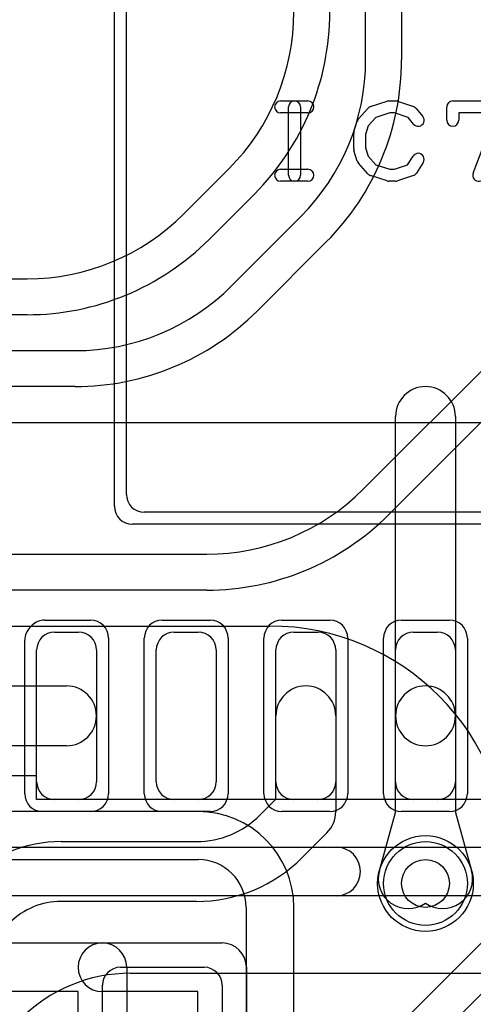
# Model space of a CAD drawing. Extents: x -1.1 to 39.1, y -7.5 to 26.
# Tile 6 of 44: x 7.7 to 9.6, y 2.2 to 6.4. Entities that reach past the tile are written whole.
import ezdxf

# ---------------------------------------------------------------- set-up
doc = ezdxf.new("R2010")
doc.units = 0
for name, color, linetype in [('Hole', 1, 'CONTINUOUS'), ('L1', 3, 'CONTINUOUS'), ('L2', 3, 'CONTINUOUS'), ('L3', 3, 'CONTINUOUS'), ('L4', 3, 'CONTINUOUS'), ('MetalMask-A', 176, 'CONTINUOUS'), ('PartsArea-A', 111, 'CONTINUOUS'), ('PartsSilk-A', 221, 'CONTINUOUS'), ('Resist-A', 2, 'CONTINUOUS'), ('Resist-B', 2, 'CONTINUOUS'), ('Silk-A', 140, 'CONTINUOUS')]:
    doc.layers.add(name, color=color, linetype=linetype)

msp = doc.modelspace()

# ---------------------------------------------------------------- linework, layer by layer
at = {"layer": 'Hole'}
msp.add_circle((9.35, 2.75), 0.1, dxfattribs=at)
at = {"layer": 'L1'}
for p, q in [((8.1, 4.375), (8.1, 7.225)), ((9.225, 3.45), (9.225, 4.7)), ((9.475, 4.7), (9.475, 3.45)), ((11.025, 4.3), (8.175, 4.3)), ((7.8, 3.8), (7.9, 3.8)), ((8.3, 3.8), (8.4, 3.8)), ((8.8, 3.8), (8.9, 3.8)), ((9.3, 3.8), (9.4, 3.8)), ((7.725, 3.175), (7.725, 3.725)), ((7.975, 3.725), (7.975, 3.175)), ((8.225, 3.175), (8.225, 3.725)), ((8.475, 3.725), (8.475, 3.175)), ((8.725, 3.175), (8.725, 3.725)), ((8.975, 3.725), (8.975, 3.175)), ((9.225, 3.175), (9.225, 3.725)), ((9.475, 3.725), (9.475, 3.175)), ((7.45447, 3.575), (7.85, 3.575)), ((8.725, 3.10178), (8.725, 3.45)), ((8.975, 3.45), (8.975, 3.05)), ((9.225, 3.04703), (9.225, 3.45)), ((9.475, 3.45), (9.475, 3.04703)), ((7.85, 3.325), (7.50625, 3.325)), ((7.9, 3.1), (7.8, 3.1)), ((8.4, 3.1), (8.3, 3.1)), ((8.65806, 3.03484), (8.725, 3.10178)), ((8.9, 3.1), (8.8, 3.1)), ((9.4, 3.1), (9.3, 3.1)), ((9.15731, 2.80358), (9.225, 3.04703)), ((9.475, 3.04703), (9.54269, 2.80358)), ((8.93839, 2.96161), (8.83484, 2.85806)), ((7.82677, 2.925), (8.39289, 2.925)), ((8.39289, 2.675), (7.82677, 2.675)), ((8.1171, 2.375), (9.59394, 2.375))]:
    msp.add_line(p, q, dxfattribs=at)
msp.add_circle((9.35, 2.75), 0.2, dxfattribs=at)
for centre, radius, start, end in [((9.35, 4.7), 0.125, 0, 180), ((8.175, 4.375), 0.075, 180, -90), ((7.8, 3.725), 0.075, 90, 180), ((7.9, 3.725), 0.075, 0, 90), ((8.3, 3.725), 0.075, 90, 180), ((8.4, 3.725), 0.075, 0, 90), ((8.8, 3.725), 0.075, 90, 180), ((8.9, 3.725), 0.075, 0, 90), ((9.3, 3.725), 0.075, 90, 180), ((9.4, 3.725), 0.075, 0, 90), ((7.85, 3.45), 0.125, -90, 90), ((8.85, 3.45), 0.125, 0, 180), ((9.35, 3.45), 0.125, 0, 180), ((9.35, 3.45), 0.125, 180, 0), ((7.8, 3.175), 0.075, 180, -90), ((7.9, 3.175), 0.075, -90, 0), ((8.3, 3.175), 0.075, 180, -90), ((8.4, 3.175), 0.075, -90, 0), ((8.8, 3.175), 0.075, 180, -90), ((8.9, 3.175), 0.075, -90, 0), ((9.3, 3.175), 0.075, 180, -90), ((9.4, 3.175), 0.075, -90, 0), ((8.85, 3.05), 0.125, -45, 0), ((8.39289, 3.3), 0.375, -90, -44.99892), ((7.82676, 2.37324), 0.55176, 89.99896, 135), ((8.39289, 3.3), 0.625, -90, -44.99935), ((9.27774, 2.7701), 0.125, 164.46387, -54.68505), ((9.42226, 2.7701), 0.125, -125.31495, 15.5381), ((7.82676, 2.37324), 0.30176, 89.9981, 135), ((8.1171, 1.72587), 0.64913, 90, 134.99938)]:
    msp.add_arc(centre, radius, start, end, dxfattribs=at)
at = {"layer": 'L2'}
msp.add_circle((9.35, 2.75), 0.2, dxfattribs=at)
at = {"layer": 'L3'}
for p, q in [((9.10004, 6.18925), (9.10004, 12.3392)), ((9.25004, 12.3392), (9.25004, 6.18925)), ((8.33986, 5.54592), (8.52911, 5.73519)), ((8.63518, 5.62912), (8.44592, 5.43985)), ((8.53986, 5.24592), (8.82911, 5.53519)), ((8.93518, 5.42912), (8.64592, 5.13985)), ((7.31421, 5.275), (7.68579, 5.275)), ((7.68579, 5.125), (7.31421, 5.125)), ((7.23289, 4.975), (7.88579, 4.975)), ((7.88579, 4.825), (7.23289, 4.825)), ((6.65068, 4.67496), (10.82505, 4.67496)), ((8.4, 3.05004), (6.35, 3.05004)), ((6.35, 2.85), (8.4, 2.85)), ((8.6, 2.65), (8.6, 1.57497)), ((8.80004, 1.55), (8.80004, 2.65))]:
    msp.add_line(p, q, dxfattribs=at)
msp.add_circle((9.35, 2.75), 0.2, dxfattribs=at)
for centre, radius, start, end in [((7.87504, 6.38926), 0.925, -45, -0.00062), ((7.87504, 6.38926), 1.075, -45, -0.00053), ((8.17504, 6.18926), 0.925, -45, -0.00062), ((8.17504, 6.18926), 1.075, -45, -0.00053), ((7.68579, 6.2), 0.925, -90, -45.00044), ((7.68579, 6.2), 1.075, -90, -45.00075), ((7.88579, 5.9), 0.925, -90, -45.00044), ((7.88579, 5.9), 1.075, -90, -45.00075), ((8.4, 2.65), 0.40004, 0, 90), ((8.4, 2.65), 0.2, 0, 90)]:
    msp.add_arc(centre, radius, start, end, dxfattribs=at)
at = {"layer": 'L4'}
for p, q in [((9.08986, 4.39592), (10.15407, 5.46015)), ((10.26014, 5.35408), (9.19592, 4.28985)), ((6.11421, 4.125), (8.43579, 4.125)), ((8.43579, 3.975), (6.11421, 3.975)), ((5.7, 3.82496), (8.69996, 3.82496)), ((8.78986, 1.49592), (10.04697, 2.75303)), ((9.68072, 2.59898), (9.19037, 2.10863))]:
    msp.add_line(p, q, dxfattribs=at)
msp.add_circle((9.35, 2.75), 0.2, dxfattribs=at)
for centre, radius, start, end in [((8.43579, 5.05), 0.925, -90, -45.00044), ((8.43579, 5.05), 1.075, -90, -45.00075), ((8.69996, 2.82496), 1, 0, 90)]:
    msp.add_arc(centre, radius, start, end, dxfattribs=at)
at = {"layer": 'MetalMask-A'}
for p, q in [((8.1, 4.375), (8.1, 7.225)), ((11.025, 4.3), (8.175, 4.3)), ((7.8, 3.8), (7.9, 3.8)), ((8.3, 3.8), (8.4, 3.8)), ((8.8, 3.8), (8.9, 3.8)), ((9.3, 3.8), (9.4, 3.8)), ((7.725, 3.175), (7.725, 3.725)), ((7.975, 3.725), (7.975, 3.175)), ((8.225, 3.175), (8.225, 3.725)), ((8.475, 3.725), (8.475, 3.175)), ((8.725, 3.175), (8.725, 3.725)), ((8.975, 3.725), (8.975, 3.175)), ((9.225, 3.175), (9.225, 3.725)), ((9.475, 3.725), (9.475, 3.175)), ((7.9, 3.1), (7.8, 3.1)), ((8.4, 3.1), (8.3, 3.1)), ((8.9, 3.1), (8.8, 3.1)), ((9.4, 3.1), (9.3, 3.1))]:
    msp.add_line(p, q, dxfattribs=at)
for centre, start, end in [((8.175, 4.375), 180, -90), ((7.8, 3.725), 90, 180), ((7.9, 3.725), 0, 90), ((8.3, 3.725), 90, 180), ((8.4, 3.725), 0, 90), ((8.8, 3.725), 90, 180), ((8.9, 3.725), 0, 90), ((9.3, 3.725), 90, 180), ((9.4, 3.725), 0, 90), ((7.8, 3.175), 180, -90), ((7.9, 3.175), -90, 0), ((8.3, 3.175), 180, -90), ((8.4, 3.175), -90, 0), ((8.8, 3.175), 180, -90), ((8.9, 3.175), -90, 0), ((9.3, 3.175), 180, -90), ((9.4, 3.175), -90, 0)]:
    msp.add_arc(centre, 0.075, start, end, dxfattribs=at)
at = {"layer": 'PartsArea-A'}
for p, q in [((7.725, 3.2), (7, 3.2)), ((7.725, 3.1), (7.725, 3.2)), ((11.475, 3.1), (7.725, 3.1))]:
    msp.add_line(p, q, dxfattribs=at)
at = {"layer": 'PartsSilk-A'}
for p, q in [((8.74444, 6.01759), (8.85833, 6.01759)), ((9.12016, 5.99418), (9.1896, 6.0164)), ((9.19722, 6.01759), (9.225, 6.01759)), ((9.2329, 6.01631), (9.29957, 5.99409)), ((9.46389, 6.01759), (9.68056, 6.01759)), ((8.85833, 5.96759), (8.74444, 5.96759)), ((8.77778, 5.70741), (8.77778, 5.99259)), ((8.82778, 5.99259), (8.82778, 5.70741)), ((9.07008, 5.94239), (9.10897, 5.98683)), ((9.20112, 5.96759), (9.14202, 5.94868)), ((9.22094, 5.96759), (9.20112, 5.96759)), ((9.27702, 5.9489), (9.22094, 5.96759)), ((9.31088, 5.98637), (9.33865, 5.95304)), ((9.43889, 5.93704), (9.43889, 5.99259)), ((9.64432, 5.96759), (9.48889, 5.96759)), ((9.48889, 5.96759), (9.48889, 5.93704)), ((9.54885, 5.71629), (9.64432, 5.96759)), ((9.05114, 5.88894), (9.06503, 5.93339)), ((9.14202, 5.94868), (9.11118, 5.91344)), ((9.30023, 5.92104), (9.27702, 5.9489)), ((9.05, 5.81852), (9.05, 5.88148)), ((9.11118, 5.91344), (9.1, 5.87766)), ((9.1, 5.87766), (9.1, 5.82234)), ((9.06503, 5.76661), (9.05114, 5.81106)), ((9.1, 5.82234), (9.11118, 5.78656)), ((9.10897, 5.71317), (9.07008, 5.75761)), ((9.11118, 5.78656), (9.14202, 5.75132)), ((9.27523, 5.7505), (9.29824, 5.78732)), ((9.34064, 5.76082), (9.31287, 5.71638)), ((8.74444, 5.73241), (8.85833, 5.73241)), ((9.14202, 5.75132), (9.20112, 5.73241)), ((9.20112, 5.73241), (9.22094, 5.73241)), ((9.22094, 5.73241), (9.27523, 5.7505)), ((8.85833, 5.68241), (8.74444, 5.68241)), ((9.1896, 5.6836), (9.12016, 5.70582)), ((9.225, 5.68241), (9.19722, 5.68241)), ((9.29957, 5.70591), (9.2329, 5.68369)), ((6.81919, 2.9016), (12.4984, 2.9016)), ((12.6, 2.6984), (6.81919, 2.6984)), ((6.81919, 2.5016), (8, 2.5016)), ((8, 2.5016), (8.5, 2.5016)), ((8.075, 2.4), (8.425, 2.4)), ((8.1016, 2.4), (8.1016, 1)), ((8.6016, 2.4), (8.6016, 2.03691)), ((8, 1), (8, 2.325)), ((8.5, 2.325), (8.5, 0.615)), ((7.8984, 2.2984), (6.81919, 2.2984)), ((7.8984, 1.1016), (7.8984, 2.2984)), ((8.3984, 2.2984), (8, 2.2984)), ((8.3984, 2.03691), (8.3984, 2.2984))]:
    msp.add_line(p, q, dxfattribs=at)
for centre, radius, start, end in [((8.74444, 5.99259), 0.025, 90, -90), ((8.80278, 5.99259), 0.025, 0, 180), ((8.85833, 5.99259), 0.025, -90, 90), ((9.19722, 5.99259), 0.025, 90, 107.74642), ((9.225, 5.99259), 0.025, 71.57954, 90), ((9.46389, 5.99259), 0.025, 90, 180), ((9.12778, 5.97037), 0.025, 107.74642, 138.81192), ((9.29167, 5.97037), 0.025, 39.7909, 71.57954), ((9.08889, 5.92593), 0.025, 138.81192, 162.63777), ((9.31944, 5.93704), 0.025, -140.2091, 39.8005), ((9.46389, 5.93704), 0.025, 180, 0), ((9.075, 5.88148), 0.025, 162.63777, 180), ((9.075, 5.81852), 0.025, 180, -162.63777), ((9.31944, 5.77407), 0.025, -32.00538, 147.99925), ((9.08889, 5.77407), 0.025, -162.63777, -138.81192), ((8.74444, 5.70741), 0.025, 90, -90), ((8.85833, 5.70741), 0.025, -90, 90), ((9.29167, 5.72963), 0.025, -71.57954, -32.00538), ((9.57222, 5.70741), 0.025, 159.19449, -20.80181), ((8.80278, 5.70741), 0.025, 180, 0), ((9.12778, 5.72963), 0.025, -138.81192, -107.74642), ((9.19722, 5.70741), 0.025, -107.74642, -90), ((9.225, 5.70741), 0.025, -90, -71.57954), ((8, 2.4), 0.1016, 90, -90), ((8, 2.4), 0.1016, 0, 90), ((8.5, 2.4), 0.1016, 0, 90), ((8.075, 2.325), 0.075, 90, 180), ((8.425, 2.325), 0.075, 0, 90)]:
    msp.add_arc(centre, radius, start, end, dxfattribs=at)
at = {"layer": 'Resist-A'}
for p, q in [((8.05, 4.325), (8.05, 7.275)), ((11.075, 4.25), (8.125, 4.25)), ((7.69697, 3.81919), (7.70581, 3.82803)), ((7.75885, 3.85), (7.95, 3.85)), ((8.25, 3.85), (8.45, 3.85)), ((8.75, 3.85), (8.95, 3.85)), ((9.25, 3.85), (9.45, 3.85)), ((7.675, 3.125), (7.675, 3.76615)), ((8.025, 3.775), (8.025, 3.125)), ((8.175, 3.125), (8.175, 3.775)), ((8.525, 3.775), (8.525, 3.125)), ((8.675, 3.125), (8.675, 3.775)), ((9.025, 3.775), (9.025, 3.125)), ((9.175, 3.125), (9.175, 3.775)), ((9.525, 3.775), (9.525, 3.125)), ((7.95, 3.05), (7.75, 3.05)), ((8.45, 3.05), (8.25, 3.05)), ((8.95, 3.05), (8.75, 3.05)), ((9.45, 3.05), (9.25, 3.05))]:
    msp.add_line(p, q, dxfattribs=at)
msp.add_circle((9.35, 2.75), 0.175, dxfattribs=at)
for centre, start, end in [((8.125, 4.325), 180, -90), ((7.75884, 3.775), 89.99236, 135), ((7.95, 3.775), 0, 90), ((8.25, 3.775), 90, 180), ((8.45, 3.775), 0, 90), ((8.75, 3.775), 90, 180), ((8.95, 3.775), 0, 90), ((9.25, 3.775), 90, 180), ((9.45, 3.775), 0, 90), ((7.75, 3.76615), 134.9946, 180), ((7.75, 3.125), 180, -90), ((7.95, 3.125), -90, 0), ((8.25, 3.125), 180, -90), ((8.45, 3.125), -90, 0), ((8.75, 3.125), 180, -90), ((8.95, 3.125), -90, 0), ((9.25, 3.125), 180, -90), ((9.45, 3.125), -90, 0)]:
    msp.add_arc(centre, 0.075, start, end, dxfattribs=at)
at = {"layer": 'Resist-B'}
msp.add_circle((9.35, 2.75), 0.175, dxfattribs=at)
at = {"layer": 'Silk-A'}
for p, q in [((6.91383, 2.9016), (8.97673, 2.9016)), ((8.97673, 2.6984), (6.91383, 2.6984)), ((6.9266, 2.5016), (8, 2.5016)), ((8, 2.5016), (8.5, 2.5016)), ((8.075, 2.4), (8.425, 2.4)), ((8.1016, 2.4), (8.1016, 1.92766)), ((8.6016, 2.4), (8.6016, 2.0191)), ((8, 1.9681), (8, 2.325)), ((8.5, 2.325), (8.5, 2.02691)), ((7.8984, 2.2984), (6.9266, 2.2984)), ((7.8984, 1.92766), (7.8984, 2.2984)), ((8.3984, 2.2984), (8, 2.2984)), ((8.3984, 2.0191), (8.3984, 2.2984))]:
    msp.add_line(p, q, dxfattribs=at)
for centre, radius, start, end in [((8.97673, 2.8), 0.1016, -90, 90), ((8, 2.4), 0.1016, 90, -90), ((8, 2.4), 0.1016, 0, 90), ((8.5, 2.4), 0.1016, 0, 90), ((8.075, 2.325), 0.075, 90, 180), ((8.425, 2.325), 0.075, 0, 90)]:
    msp.add_arc(centre, radius, start, end, dxfattribs=at)

doc.saveas('drawing.dxf')
